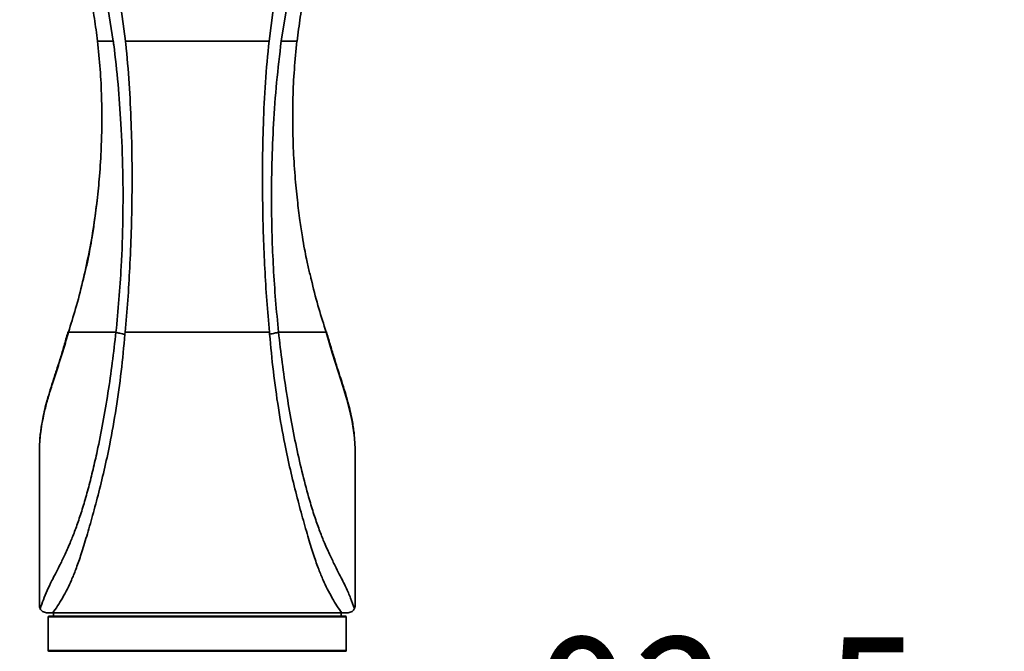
# Model space of a CAD drawing. Header units: millimetres. Extents: x 0 to 297, y 0 to 209.
# Tile 28 of 38: x 128 to 157, y 127 to 145. Entities that reach past the tile are written whole.
import ezdxf

# ---------------------------------------------------------------- set-up
doc = ezdxf.new("R2010")
doc.units = ezdxf.units.MM
doc.layers.add('图层0', color=7, linetype='Continuous')
doc.styles.add('SLDTEXTSTYLE0', font='SIMSUN.TTC')
doc.styles.add('SLDTEXTSTYLE5', font='SIMSUN.TTC', dxfattribs={"bigfont": 'bigfont'})
doc.dimstyles.new('SLDDIMSTYLE0', dxfattribs={"dimtxt": 4, "dimasz": 3, "dimexe": 0, "dimexo": 0.0625, "dimgap": 1, "dimtad": 2, "dimlfac": 10, "dimrnd": 1e-09, "dimzin": 12, "dimdsep": 46, "dimtxsty": 'SLDTEXTSTYLE0', "dimsah": 1, "dimcen": 0.09, "dimadec": 0, "dimazin": 3, "dimtfac": 1, "dimtofl": 0, "dimtmove": 0, "dimatfit": 3, "dimfxl": 0, "dimfrac": 2, "dimtolj": 1, "dimtzin": 12, "dimarcsym": 0})
doc.dimstyles.new('SLDDIMSTYLE2', dxfattribs={"dimtxt": 3, "dimasz": 3, "dimexe": 0, "dimexo": 0.0625, "dimgap": 0.75, "dimtad": 0, "dimtih": 1, "dimtoh": 1, "dimlfac": 3, "dimrnd": 1e-09, "dimzin": 12, "dimdsep": 46, "dimtxsty": 'SLDTEXTSTYLE0', "dimblk1": 'NONE', "dimblk2": 'NONE', "dimsah": 1, "dimcen": 0, "dimadec": 0, "dimazin": 3, "dimtfac": 1, "dimtmove": 0, "dimatfit": 3, "dimldrblk": 'NONE', "dimfxl": 0, "dimfrac": 2, "dimtolj": 1, "dimtzin": 12, "dimarcsym": 0})
doc.dimstyles.new('SLDDIMSTYLE7', dxfattribs={"dimtxt": 3, "dimasz": 3, "dimexe": 0, "dimexo": 0.0625, "dimgap": 0.75, "dimtad": 0, "dimtih": 1, "dimtoh": 1, "dimlfac": 3, "dimrnd": 1e-09, "dimzin": 12, "dimdsep": 46, "dimtxsty": 'SLDTEXTSTYLE0', "dimblk1": 'NONE', "dimblk2": 'NONE', "dimsah": 1, "dimcen": 0, "dimadec": 0, "dimazin": 3, "dimtol": 1, "dimtp": 0.03, "dimtfac": 1, "dimtmove": 0, "dimatfit": 3, "dimldrblk": 'NONE', "dimfxl": 0, "dimfrac": 2, "dimtolj": 1, "dimarcsym": 0})
doc.dimstyles.new('SLDDIMSTYLE8', dxfattribs={"dimtxt": 3, "dimasz": 3, "dimexe": 0, "dimexo": 0.0625, "dimgap": 0.75, "dimtad": 0, "dimtih": 1, "dimtoh": 1, "dimlfac": 3, "dimrnd": 1e-09, "dimzin": 12, "dimdsep": 46, "dimtxsty": 'SLDTEXTSTYLE0', "dimblk1": 'NONE', "dimblk2": 'NONE', "dimsah": 1, "dimcen": 0, "dimadec": 0, "dimazin": 3, "dimtfac": 1, "dimtmove": 0, "dimatfit": 3, "dimldrblk": 'NONE', "dimfxl": 0, "dimfrac": 2, "dimtolj": 1, "dimtzin": 12, "dimarcsym": 0})

# ---------------------------------------------------------------- blocks, each defined once
blk = doc.blocks.new('_D_13')
at = {"layer": '图层0'}
for p, q in [((128.882, 117.515), (128.882, 123.372)), ((138.129, 117.515), (138.129, 123.372)), ((128.882, 122.372), (138.129, 122.372)), ((138.129, 122.372), (152.502, 122.372))]:
    blk.add_line(p, q, dxfattribs=at)
for points in [[(128.882, 122.372), (131.882, 121.922), (131.882, 122.822)], [(138.129, 122.372), (135.129, 122.822), (135.129, 121.922)]]:
    blk.add_solid(points, dxfattribs=at)
at = {"layer": '图层0', "insert": (143.191, 127.027), "char_height": 4, "attachment_point": 1, "rotation": 360, "style": 'SLDTEXTSTYLE0'}
blk.add_mtext('92.5', dxfattribs=at)
blk = doc.blocks.new('_D_17')
at = {"layer": '图层0'}
blk.add_line((202.251, 125.898), (186.871, 125.898), dxfattribs=at)
at = {"layer": '图层0', "char_height": 3, "attachment_point": 1, "style": 'SLDTEXTSTYLE0'}
for s, insert in [('PCD', (186.871, 129.388)), ('%%c', (192.109, 129.388)), ('126', (195.426, 129.388))]:
    blk.add_mtext(s, dxfattribs=dict(at, insert=insert))
blk = doc.blocks.new('_None')
blk = doc.blocks.new('SW_SYMBOL_HOLE_DEPTH')
at = {"layer": '图层0', "color": 0}
for p, q in [((0, 875), (800, 875)), ((400, 875), (400, 75)), ((100, 555), (400, 75)), ((700, 555), (400, 75))]:
    blk.add_line(p, q, dxfattribs=at)
blk = doc.blocks.new('_D_22')
at = {"layer": '图层0'}
blk.add_line((190.473, 159.019), (171.369, 159.019), dxfattribs=at)
at = {"layer": '图层0', "xscale": 0.003490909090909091, "yscale": 0.003490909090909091, "zscale": 0.003490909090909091}
blk.add_blockref('SW_SYMBOL_HOLE_DEPTH', (183.997, 159.264), dxfattribs=at)
at = {"layer": '图层0', "attachment_point": 1, "style": 'SLDTEXTSTYLE0'}
for s, insert, char_height in [('0.03', (179.342, 163.838), 2), ('+', (178.178, 163.838), 2), ('%%c', (171.369, 162.51), 3), ('6', (187.14, 162.51), 3), ('4', (174.686, 162.51), 3), ('0', (179.342, 161.51), 2)]:
    blk.add_mtext(s, dxfattribs=dict(at, insert=insert, char_height=char_height))
blk = doc.blocks.new('_D_23')
at = {"layer": '图层0'}
blk.add_line((236.746, 131.304), (257.363, 131.304), dxfattribs=at)
at = {"layer": '图层0', "char_height": 3, "attachment_point": 1}
for s, insert, style in [('贯穿', (250.38, 133.794), 'SLDTEXTSTYLE5'), ('%%c', (241.825, 133.794), 'SLDTEXTSTYLE0'), ('4-', (238.333, 133.794), 'SLDTEXTSTYLE0'), ('6.6', (245.142, 133.794), 'SLDTEXTSTYLE0'), ('圆周均布', (240.865, 130.302), 'SLDTEXTSTYLE5')]:
    blk.add_mtext(s, dxfattribs=dict(at, insert=insert, style=style))

msp = doc.modelspace()

# ---------------------------------------------------------------- linework, layer by layer
at = {"color": 7, "linetype": 'Continuous', "lineweight": 35}
for p, q in [((131.11046617, 143.9145484), (130.88007429, 145.32401642)), ((131.28470183, 145.21746089), (131.45928729, 143.9145484)), ((135.55121506, 143.9145484), (135.72605185, 145.21758163)), ((136.13065553, 145.32414484), (135.9001412, 143.9145484)), ((131.18774838, 135.61448607), (131.18738689, 135.6145484)), ((131.44926329, 135.6145484), (131.44362626, 135.55556439)), ((135.56720968, 135.55718102), (135.56173492, 135.6145484)), ((137.18596181, 135.62758523), (137.18552045, 135.62907769)), ((137.18608507, 135.62716843), (137.18596181, 135.62758523)), ((129.0053377, 131.26368611), (129.0053377, 127.8145484)), ((138.0053377, 127.8145484), (138.0053377, 131.2341794)), ((129.2553377, 127.4945484), (129.2553377, 126.5345484)), ((129.2753377, 127.5145484), (133.5053377, 127.5145484)), ((129.4053377, 127.6145484), (129.4053377, 127.5145484)), ((133.5053377, 127.5145484), (137.7353377, 127.5145484)), ((137.6053377, 127.5145484), (137.6053377, 127.6145484)), ((137.7553377, 126.5345484), (137.7553377, 127.4945484)), ((137.7353377, 126.5145484), (129.2753377, 126.5145484))]:
    msp.add_line(p, q, dxfattribs=at)
at = {"color": 8, "linetype": 'Continuous', "lineweight": 35}
for p, q in [((133.5053377, 127.4945484), (129.2553377, 127.4945484)), ((137.7553377, 127.4945484), (133.5053377, 127.4945484)), ((129.2553377, 126.5345484), (137.7553377, 126.5345484))]:
    msp.add_line(p, q, dxfattribs=at)
at = {"color": 8, "linetype": 'Continuous', "lineweight": 35, "flags": 128}
msp.add_lwpolyline([(137.98674522, 132.58598575), (137.97888761, 132.6812252), (137.92074536, 133.06940445), (137.85906038, 133.35995119), (137.77335602, 133.69026827), (137.65810267, 134.07240528), (137.52238034, 134.49209661), (137.35023096, 135.02865491), (137.17910046, 135.6145435), (137.17909911, 135.6145484), (137.17909911, 135.6145484)], dxfattribs=at)
at = {"color": 7, "linetype": 'Continuous', "lineweight": 35}
for centre, start, end in [((129.2753377, 127.4945484), 90, 180), ((137.7353377, 127.4945484), 0, 90), ((129.2753377, 126.5345484), 180, 270), ((137.7353377, 126.5345484), 270, 0)]:
    msp.add_arc(centre, 0.02, start, end, dxfattribs=at)
for points, knots in [([(129.91199845, 147.11977299), (129.92264476, 147.09158018), (129.95260466, 147.01224242), (130.02473037, 146.81186696), (130.11990512, 146.52633951), (130.23102499, 146.1566389), (130.34986061, 145.7047068), (130.46901056, 145.1655337), (130.57881997, 144.56123579), (130.63287581, 144.13023071), (130.66003789, 143.91365847)], [0, 0, 0, 0, 0.0449014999, 0.1263578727, 0.22576898, 0.3440518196, 0.4818588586, 0.6399299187, 0.8190713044, 1, 1, 1, 1]), ([(136.35035322, 143.91368608), (136.3794933, 144.14336738), (136.43746419, 144.60029225), (136.55722477, 145.24500561), (136.69191569, 145.83313756), (136.8344712, 146.34646061), (136.97033477, 146.77006424), (137.05422958, 146.99730876), (137.09070788, 147.09611695)], [0, 0, 0, 0, 0.1942877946, 0.3865135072, 0.5640804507, 0.7287131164, 0.8820417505, 1, 1, 1, 1]), ([(130.66159236, 143.9140831), (130.6892342, 143.64680485), (130.74443301, 143.11306885), (130.78012052, 142.32764892), (130.78793616, 141.58280593), (130.7688264, 140.83455037), (130.72425176, 140.10252959), (130.65725767, 139.4075708), (130.58416641, 138.83002211), (130.51382923, 138.36741657), (130.45100124, 138.00139274), (130.39710279, 137.72096554), (130.35072793, 137.51077689), (130.30875632, 137.33539434), (130.27146375, 137.18842317), (130.25261548, 137.11253743), (130.24416709, 137.07852302)], [0, 0, 0, 0, 0.1100483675, 0.2197589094, 0.3211405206, 0.4144437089, 0.5260600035, 0.6222439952, 0.7030526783, 0.7688601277, 0.819795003, 0.8613329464, 0.8939690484, 0.929268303, 0.9682958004, 1, 1, 1, 1]), ([(131.18738689, 135.6145484), (131.18738709, 135.61455036), (131.21978331, 135.92387449), (131.27694264, 136.54592774), (131.34877683, 137.62102442), (131.39201701, 138.83933184), (131.38974009, 140.19867788), (131.34018106, 141.48213223), (131.2527841, 142.68655736), (131.16854224, 143.471146), (131.11503632, 143.879656), (131.11046617, 143.9145484)], [0, 0, 0, 0, 0.0000007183, 0.1138079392, 0.2276232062, 0.3905824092, 0.5536660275, 0.7166689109, 0.8520173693, 0.987360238, 1, 1, 1, 1]), ([(131.45928729, 143.9145484), (131.46167786, 143.89202369), (131.50440505, 143.48943309), (131.56985334, 142.7049263), (131.64035893, 141.254968), (131.65929727, 139.49911145), (131.60464486, 137.82170483), (131.52873041, 136.52735455), (131.4757514, 135.91880639), (131.44926329, 135.6145484)], [0, 0, 0, 0, 0.0081377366, 0.1454480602, 0.2827675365, 0.5299559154, 0.7771267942, 0.8885692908, 1, 1, 1, 1]), ([(131.45928729, 143.9145484), (131.59186826, 143.9145484), (131.85721117, 143.9145484), (132.43047331, 143.9145484), (133.17391203, 143.9145484), (133.94725084, 143.9145484), (134.57898833, 143.9145484), (135.07018022, 143.9145484), (135.39104659, 143.9145484), (135.55121506, 143.9145484)], [0, 0, 0, 0, 0.0987627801, 0.1976603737, 0.4195252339, 0.6413117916, 0.7610089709, 0.880701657, 1, 1, 1, 1]), ([(135.56173492, 135.6145484), (135.53550558, 135.91557021), (135.48304436, 136.51764308), (135.41113321, 137.7344226), (135.3669358, 139.03203351), (135.36204108, 140.40831546), (135.38546431, 141.564618), (135.4391095, 142.73479336), (135.51382715, 143.52109272), (135.55121506, 143.9145484)], [0, 0, 0, 0, 0.110244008, 0.2204987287, 0.4419116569, 0.5790268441, 0.7162681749, 0.8580236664, 1, 1, 1, 1]), ([(135.9001412, 143.9145484), (135.8529384, 143.52193715), (135.7584528, 142.73604924), (135.67669006, 141.56967502), (135.62862675, 140.41962142), (135.61722975, 139.35721194), (135.63398355, 138.36563867), (135.67334594, 137.44477301), (135.73411873, 136.52604904), (135.79322735, 135.9184332), (135.82278072, 135.61463493)], [0, 0, 0, 0, 0.1420109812, 0.2842626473, 0.4198276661, 0.5555886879, 0.6663679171, 0.7771436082, 0.8885753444, 1, 1, 1, 1]), ([(136.76691998, 137.07687238), (136.75832968, 137.11146192), (136.73925349, 137.1882737), (136.70176442, 137.33618008), (136.65977189, 137.51180784), (136.61350171, 137.72165344), (136.55974682, 138.00139975), (136.49696088, 138.3673074), (136.42642149, 138.83099955), (136.35315276, 139.4097107), (136.28632609, 140.10291479), (136.24202774, 140.83080157), (136.22259077, 141.57495049), (136.22991083, 142.31957383), (136.26561885, 143.10806022), (136.32117211, 143.64496144), (136.34901876, 143.91408872)], [0, 0, 0, 0, 0.0320479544, 0.0711677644, 0.1064865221, 0.1390758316, 0.1804685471, 0.2312747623, 0.2972355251, 0.3784125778, 0.4744748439, 0.5850227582, 0.6777172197, 0.7790085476, 0.8892257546, 1, 1, 1, 1]), ([(130.64925896, 139.36553324), (130.61909598, 139.12744372), (130.55398166, 138.61346817), (130.41465946, 137.83731558), (130.24114671, 137.04384904), (130.04528095, 136.29361105), (129.90155441, 135.83834219), (129.83217981, 135.61859089)], [0, 0, 0, 0, 0.1764729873, 0.3809609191, 0.5920431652, 0.8030854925, 1, 1, 1, 1]), ([(137.17851641, 135.61857231), (137.10948275, 135.83939966), (136.96892316, 136.28902668), (136.83224482, 136.78498186), (136.77183635, 137.0602409), (136.76812983, 137.07713013)], [0, 0, 0, 0, 0.4753234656, 0.9678071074, 1, 1, 1, 1]), ([(129.82287596, 135.62690525), (129.81627628, 135.60396984), (129.77177124, 135.44930463), (129.69533922, 135.18242927), (129.59159001, 134.83273655), (129.48663195, 134.51207821), (129.38094733, 134.19316917), (129.2878166, 133.89128841), (129.206161, 133.60596617), (129.13811226, 133.33836733), (129.08827161, 133.10306255), (129.05618234, 132.90273312), (129.03335808, 132.72744603), (129.02097945, 132.61091003), (129.01778666, 132.55915085), (129.01775389, 132.55861957)], [0, 0, 0, 0, 0.0158396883, 0.1068151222, 0.1956065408, 0.2820484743, 0.3728581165, 0.4643645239, 0.5567274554, 0.6505007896, 0.7464647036, 0.8232774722, 0.9023159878, 0.9989973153, 1, 1, 1, 1]), ([(129.02454344, 127.72902745), (129.0546586, 127.81511286), (129.11500681, 127.98762066), (129.21982267, 128.24045741), (129.33504468, 128.4809216), (129.45809647, 128.72101177), (129.57668998, 128.95219412), (129.71601116, 129.23456984), (129.86282698, 129.55987074), (130.00707082, 129.9208938), (130.14210382, 130.29916395), (130.27724674, 130.72696144), (130.4095525, 131.19591983), (130.53558798, 131.69682015), (130.67409614, 132.3074447), (130.8187589, 133.0354487), (130.9619008, 133.88023609), (131.0867682, 134.74060371), (131.15409034, 135.32320943), (131.18774838, 135.61448607)], [0, 0, 0, 0, 0.0921035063, 0.1845675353, 0.2775521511, 0.3326780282, 0.3878252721, 0.4430995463, 0.4988698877, 0.5412757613, 0.5833368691, 0.6254485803, 0.667753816, 0.709596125, 0.7512208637, 0.8136893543, 0.8759408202, 0.9379759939, 1, 1, 1, 1]), ([(129.83217981, 135.61859089), (129.83188759, 135.61725743), (129.83135773, 135.61483955), (129.83152143, 135.61463855), (129.83159485, 135.6145484)], [0, 0, 0, 0, 0.5514975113, 1, 1, 1, 1]), ([(129.83159485, 135.6145484), (129.852477, 135.6145484), (129.89288102, 135.6145484), (130.05510377, 135.6145484), (130.27596997, 135.6145484), (130.54376126, 135.6145484), (130.83291778, 135.6145484), (131.07014292, 135.6145484), (131.18738689, 135.6145484)], [0, 0, 0, 0, 0.211285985, 0.4088086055, 0.5945282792, 0.7337245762, 0.868398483, 1, 1, 1, 1]), ([(131.18774838, 135.61448607), (131.22326772, 135.60337176), (131.29431086, 135.58114175), (131.39385109, 135.56409078), (131.44362433, 135.55556476)], [0, 0, 0, 0, 0.49996858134, 1, 1, 1, 1]), ([(131.44926329, 135.6145484), (131.59737501, 135.6145484), (131.91432355, 135.6145484), (132.40829061, 135.6145484), (132.92691832, 135.6145484), (133.44865603, 135.6145484), (134.07517793, 135.6145484), (134.65369201, 135.6145484), (135.1846424, 135.6145484), (135.4360877, 135.6145484), (135.56173492, 135.6145484)], [0, 0, 0, 0, 0.110022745, 0.2354408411, 0.3608376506, 0.4863491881, 0.6118592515, 0.812548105, 0.9063302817, 1, 1, 1, 1]), ([(135.82240624, 135.61454249), (135.78696709, 135.60369488), (135.71608878, 135.58199967), (135.61684358, 135.56545499), (135.56722098, 135.55718266)], [0, 0, 0, 0, 0.5000000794, 1, 1, 1, 1]), ([(135.82240631, 135.61454191), (135.85594873, 135.32392317), (135.9229739, 134.74320272), (136.04731012, 133.88674085), (136.18946925, 133.04568646), (136.35204738, 132.22703992), (136.53306148, 131.44632405), (136.70807652, 130.80746614), (136.86606301, 130.30756202), (137.00168439, 129.92735096), (137.14771325, 129.56320955), (137.29665016, 129.23376973), (137.43874378, 128.94665987), (137.55886446, 128.71208303), (137.65947229, 128.51475742), (137.77056489, 128.28399821), (137.87958651, 128.03399868), (137.95049718, 127.83019066), (137.98587517, 127.72850894)], [0, 0, 0, 0, 0.061896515, 0.1236829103, 0.1855265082, 0.2478008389, 0.3107633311, 0.3735454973, 0.4157956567, 0.4583960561, 0.5005907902, 0.5572417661, 0.6140938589, 0.6704303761, 0.726417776, 0.782192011, 0.8913335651, 1, 1, 1, 1]), ([(137.17909911, 135.6145484), (137.158213, 135.6145484), (137.11780139, 135.6145484), (136.9555224, 135.6145484), (136.73457214, 135.6145484), (136.4666751, 135.6145484), (136.17740088, 135.6145484), (135.94008134, 135.6145484), (135.82278976, 135.6145484)], [0, 0, 0, 0, 0.2112850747, 0.4088060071, 0.5945241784, 0.7337201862, 0.8683952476, 1, 1, 1, 1]), ([(137.17909911, 135.6145484), (137.17917955, 135.61469514), (137.17932422, 135.61495903), (137.17876478, 135.61746136), (137.17851641, 135.61857231)], [0, 0, 0, 0, 0.55603350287, 1, 1, 1, 1]), ([(137.98731039, 132.61945497), (137.98203618, 132.67328563), (137.97209046, 132.7747955), (137.94629476, 132.95966447), (137.90841699, 133.16787472), (137.85501075, 133.40983103), (137.78374418, 133.68612346), (137.6998706, 133.97695946), (137.60143034, 134.28417252), (137.50001001, 134.58849997), (137.39826047, 134.91602497), (137.29428096, 135.25976754), (137.22163122, 135.50646433), (137.18608507, 135.62716843)], [0, 0, 0, 0, 0.09096303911, 0.1715313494, 0.25455439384, 0.35509678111, 0.45266146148, 0.54789406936, 0.64133462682, 0.73097678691, 0.81858339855, 0.91123627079, 1, 1, 1, 1]), ([(131.44362627, 135.55556449), (131.41040507, 135.20036134), (131.34378063, 134.48800874), (131.19701032, 133.43706496), (131.03032607, 132.49448416), (130.85163273, 131.66784555), (130.67664599, 130.95638814), (130.4981471, 130.29755782), (130.32954414, 129.71318458), (130.17821068, 129.22622901), (130.04144535, 128.8395689), (129.91545231, 128.53675001), (129.78806866, 128.26582088), (129.65820597, 128.025636), (129.5222704, 127.8042402), (129.43045564, 127.67764737), (129.38469146, 127.6145484)], [0, 0, 0, 0, 0.0817214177, 0.1638906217, 0.2470309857, 0.3098203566, 0.373402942, 0.4381518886, 0.5028706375, 0.5679159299, 0.6320570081, 0.6948045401, 0.7567956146, 0.8386386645, 0.919571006, 1, 1, 1, 1]), ([(137.62791987, 127.61454838), (137.58144933, 127.67734857), (137.48824281, 127.8033077), (137.35488169, 128.0267286), (137.22311726, 128.26721989), (137.09515568, 128.53896736), (136.9688769, 128.84303795), (136.83172267, 129.23022788), (136.68081684, 129.71885891), (136.51231165, 130.30433183), (136.33382102, 130.96558277), (136.15778214, 131.67739556), (135.97997134, 132.50489404), (135.81312316, 133.44551565), (135.66759763, 134.49235341), (135.60064945, 135.20256223), (135.56722098, 135.55718266)], [0, 0, 0, 0, 0.0804695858, 0.1613988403, 0.2430322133, 0.3051716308, 0.368560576, 0.432613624, 0.4974615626, 0.5629452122, 0.6271788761, 0.6909367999, 0.7540650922, 0.8366549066, 0.9184387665, 1, 1, 1, 1]), ([(129.01784728, 132.5248487), (129.01351237, 132.46365268), (129.00622035, 132.36071093), (129.00555454, 132.29419945), (129.00528454, 132.26722721)], [0, 0, 0, 0, 0.5944724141, 1, 1, 1, 1]), ([(138.00643374, 132.17931896), (138.00673282, 132.19383644), (138.00777475, 132.24441375), (138.00649711, 132.36872722), (137.99280019, 132.51938478), (137.98674522, 132.58598575)], [0, 0, 0, 0, 0.1834202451, 0.639015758, 1, 1, 1, 1]), ([(129.00505517, 132.26722662), (129.00468384, 132.10525727), (129.00383802, 131.73633021), (129.00474195, 131.43354187), (129.00524903, 131.26368611)], [0, 0, 0, 0, 0.4390280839, 1, 1, 1, 1]), ([(138.00545983, 131.2341794), (138.0060669, 131.40843264), (138.00715273, 131.72011075), (138.00660247, 132.10003768), (138.00635984, 132.26755476)], [0, 0, 0, 0, 0.5590807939, 1, 1, 1, 1]), ([(129.0053377, 127.8145484), (129.00534962, 127.81294758), (129.00537727, 127.80923274), (129.00565249, 127.80262498), (129.00680444, 127.78778419), (129.01235161, 127.75763833), (129.01860326, 127.74188617), (129.02390847, 127.73040409), (129.02454452, 127.72902751)], [0, 0, 0, 0, 0.01593764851, 0.0369845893, 0.07614109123, 0.24454515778, 0.90942855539, 1, 1, 1, 1]), ([(137.98588662, 127.72851302), (137.98723614, 127.7314472), (137.99044008, 127.73841337), (137.99478283, 127.74992144), (137.99854214, 127.76241572), (138.00102047, 127.77284825), (138.0026606, 127.78159574), (138.00384952, 127.7897868), (138.00463734, 127.79712723), (138.00512199, 127.80471129), (138.00531538, 127.81001877), (138.00533249, 127.81349168), (138.0053377, 127.8145484)], [0, 0, 0, 0, 0.190120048, 0.4513721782, 0.6277314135, 0.7472732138, 0.8288189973, 0.8849982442, 0.9423633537, 0.9658463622, 0.9896078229, 1, 1, 1, 1]), ([(129.2053377, 127.6145484), (129.16407126, 127.6223962), (129.08146015, 127.63810667), (129.04352768, 127.69870151), (129.02454349, 127.72902761)], [0, 0, 0, 0, 0.49952655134, 1, 1, 1, 1]), ([(129.38469146, 127.6145484), (129.36106931, 127.6145484), (129.31242091, 127.6145484), (129.2548156, 127.6145484), (129.22186725, 127.6145484), (129.2053377, 127.6145484)], [0, 0, 0, 0, 0.3198949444, 0.6588044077, 1, 1, 1, 1]), ([(129.38467666, 127.6145484), (129.46547843, 127.6145484), (129.62629081, 127.6145484), (129.94399286, 127.6145484), (130.31729196, 127.6145484), (130.74782123, 127.6145484), (131.23265877, 127.6145484), (131.7629145, 127.6145484), (132.32598723, 127.6145484), (132.91219626, 127.6145484), (133.50540301, 127.6145484), (134.09860516, 127.6145484), (134.68481905, 127.6145484), (135.24787819, 127.6145484), (135.77811277, 127.6145484), (136.2629636, 127.6145484), (136.69386252, 127.6145484), (137.06775649, 127.6145484), (137.3861566, 127.6145484), (137.54708277, 127.6145484), (137.62793382, 127.6145484)], [0, 0, 0, 0, 0.05371311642, 0.10690032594, 0.16039029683, 0.21618329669, 0.27171175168, 0.32794296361, 0.38593218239, 0.44287136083, 0.49976930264, 0.55668582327, 0.61362500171, 0.67159561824, 0.72784437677, 0.78337283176, 0.83914828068, 0.89280576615, 0.94614446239, 1, 1, 1, 1]), ([(137.8053377, 127.6145484), (137.78154974, 127.6145484), (137.7339658, 127.6145484), (137.66326874, 127.6145484), (137.62791424, 127.6145484)], [0, 0, 0, 0, 0.49991561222, 1, 1, 1, 1]), ([(137.98587472, 127.72848805), (137.96696733, 127.69836611), (137.92918829, 127.63817919), (137.84659518, 127.62242036), (137.8053377, 127.6145484)], [0, 0, 0, 0, 0.5004730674, 1, 1, 1, 1])]:
    msp.add_open_spline(points, degree=3, knots=knots, dxfattribs=at)
at = {"color": 8, "linetype": 'Continuous', "lineweight": 35}
for points, knots in [([(130.66655709, 143.9145484), (130.66629152, 143.9145484), (130.66468317, 143.9145484), (130.7160215, 143.9145484), (130.83922496, 143.9145484), (131.02478848, 143.9145484), (131.11046617, 143.9145484)], [0, 0, 0, 0, 0.05360267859, 0.32462726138, 0.68816942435, 1, 1, 1, 1]), ([(136.34411416, 143.9145484), (136.34437818, 143.9145484), (136.34597362, 143.9145484), (136.29445953, 143.9145484), (136.17098426, 143.9145484), (135.9856568, 143.9145484), (135.9001412, 143.9145484)], [0, 0, 0, 0, 0.0537546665, 0.3248310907, 0.6884569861, 1, 1, 1, 1]), ([(129.83159485, 135.6145484), (129.8315944, 135.61454677), (129.78565809, 135.44661025), (129.69096142, 135.119609), (129.54036737, 134.6490183), (129.39324148, 134.202516), (129.2598961, 133.78102905), (129.15842987, 133.4011623), (129.08618723, 133.06242073), (129.04218035, 132.77892179), (129.02240225, 132.60062603), (129.01827176, 132.53191045), (129.01784728, 132.5248487)], [0, 0, 0, 0, 0.0000011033, 0.1133655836, 0.2274633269, 0.3489338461, 0.470378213, 0.5966289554, 0.7229115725, 0.8539310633, 0.9849888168, 1, 1, 1, 1])]:
    msp.add_open_spline(points, degree=3, knots=knots, dxfattribs=at)

# ---------------------------------------------------------------- dimensions: what is measured, and where the dimension line sits
at = {"layer": '图层0'}
for p1, text, dimstyle, picture, middle in [((0.88769545, 0.69796323), '<>{\\fGDT;x}6', 'SLDDIMSTYLE7', '_D_22', (180.12750996, 161.42860357)), ((1.63230133, 0.98037185), '4-<>贯穿\\P圆周均布', 'SLDDIMSTYLE8', '_D_23', (247.84824745, 130.80304545)), ((29.51703269, 20.96177515), 'PCD<>', 'SLDDIMSTYLE2', '_D_17', (193.76728283, 128.14340158))]:
    dim = msp.add_diameter_dim_2p(p1=p1, p2=(0, 0), text=text, dimstyle=dimstyle, dxfattribs=at)
    dim.commit()
    dim.dimension.update_dxf_attribs({"geometry": picture, "text_midpoint": middle, "dimtype": 163})
dim = msp.add_linear_dim(base=(138.12863221, 122.37239787), p1=(128.8818193, 116.51455394), p2=(138.12862876, 116.51454849), angle=359.999966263, dimstyle='SLDDIMSTYLE0', dxfattribs=at)
dim.commit()
dim.dimension.update_dxf_attribs({"geometry": '_D_13', "text_midpoint": (147.84682465, 122.37239215), "dimtype": 160})

doc.saveas('drawing.dxf')
